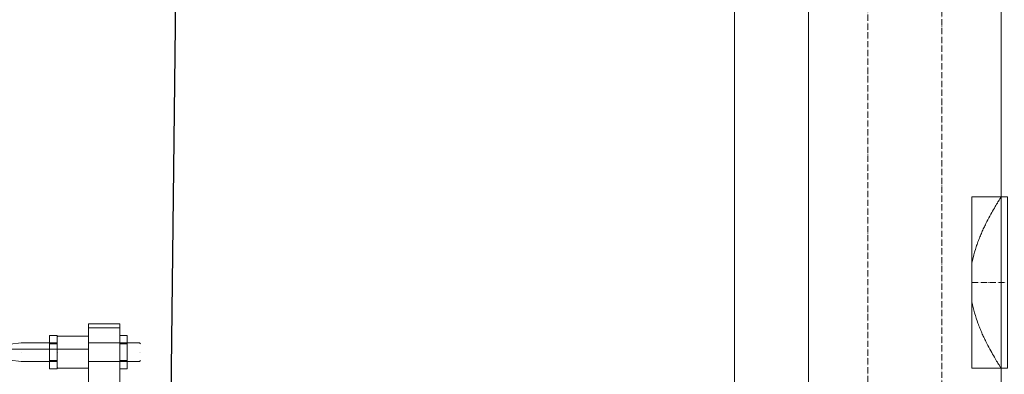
# Model space of a CAD drawing. Header units: metres. Extents: x -54598 to 1827199, y -329446 to -256744.
# Tile 56 of 256: x 15508 to 18652, y -271686 to -270556. Entities that reach past the tile are written whole.
import ezdxf
from ezdxf import colors
from ezdxf.entities.mleader import LeaderData, LeaderLine
from ezdxf.math import Vec2, Vec3

# ---------------------------------------------------------------- set-up
doc = ezdxf.new("R2010")
doc.units = ezdxf.units.M
doc.linetypes.add('ADSK_Осевая', pattern=[14, 10, -2, 0, -2])
for name, color, linetype, lineweight in [('M-EQPM', 7, 'Continuous', 20), ('P-PIPE', 7, 'Continuous', 20), ('P-PIPE-CNTR', 7, 'ADSK_Осевая', 20), ('ТС_труБы', 5, 'Continuous', 60)]:
    doc.layers.add(name, color=color, linetype=linetype, lineweight=lineweight)
doc.styles.add('ISO_1.0', font='isocpeur.ttf')

# ---------------------------------------------------------------- blocks, each defined once
blk = doc.blocks.new('ADSK_СтальСварка_Врезка - Врезка стальная-671491-В_Этаж 01_Сводный')
at = {"layer": 'P-PIPE', "color": 5}
for p, q in [((-46.6, 136.5), (0, 136.5)), ((-46.6, 136.5), (-46.6, -136.5)), ((-46.6, -136.5), (-46.6, 136.5)), ((0, 136.5), (10, 136.5)), ((10, 136.5), (10, -136.5)), ((10, -136.5), (10, 136.5)), ((0, -136.5), (-46.6, -136.5)), ((10, -136.5), (0, -136.5))]:
    blk.add_line(p, q, dxfattribs=at)
blk = doc.blocks.new('fdsafdsf')
at = {"layer": 'M-EQPM'}
for p, q in [((215906.3, 38257.9), (215956.3, 38257.9)), ((215906.3, 38251.9), (215906.3, 38257.9)), ((215951.3, 38251.9), (215906.3, 38251.9)), ((215906.3, 36893.9), (215906.3, 38251.9)), ((215956.3, 38251.9), (215906.3, 38251.9)), ((215956.3, 38251.9), (215951.3, 38251.9)), ((215951.3, 38251.9), (215956.3, 38251.9)), ((215956.3, 38257.9), (215956.3, 38251.9)), ((215956.3, 36893.9), (215956.3, 38251.9)), ((215844.3, 38226.2), (215844.3, 38239.5)), ((215856.3, 38239.5), (215844.3, 38239.5)), ((215844.3, 38226.2), (215844.3, 38239.5)), ((215856.3, 38239.5), (215844.3, 38239.5)), ((215856.3, 38239.5), (215856.3, 38226.2)), ((215856.3, 38239.5), (215856.3, 38226.2)), ((215857.3, 38238.4), (215856.3, 38237.4)), ((215857.3, 38238.4), (215856.3, 38237.4)), ((215906.3, 38238.4), (215857.3, 38238.4)), ((215906.3, 38238.4), (215857.3, 38238.4)), ((215956.3, 38226.2), (215956.3, 38239.5)), ((215968.3, 38239.5), (215956.3, 38239.5)), ((215956.3, 38226.2), (215956.3, 38239.5)), ((215968.3, 38239.5), (215956.3, 38239.5)), ((215968.3, 38239.5), (215968.3, 38226.2)), ((215968.3, 38239.5), (215968.3, 38226.2)), ((215798.6, 38227.9), (215781.2, 38225.6)), ((215798.6, 38227.9), (215781.2, 38225.6)), ((215856.3, 38227.9), (215798.6, 38227.9)), ((215856.3, 38227.9), (215798.6, 38227.9)), ((215844.3, 38199.6), (215844.3, 38226.2)), ((215856.3, 38226.2), (215844.3, 38226.2)), ((215856.3, 38226.2), (215844.3, 38226.2)), ((215844.3, 38199.6), (215844.3, 38226.2)), ((215856.3, 38226.2), (215844.3, 38226.2)), ((215856.3, 38226.2), (215844.3, 38226.2)), ((215856.3, 38226.2), (215856.3, 38199.6)), ((215856.3, 38226.2), (215856.3, 38199.6)), ((215956.9, 38227.9), (215906.3, 38227.9)), ((215956.9, 38227.9), (215906.3, 38227.9)), ((215956.3, 38199.6), (215956.3, 38226.2)), ((215968.3, 38226.2), (215956.3, 38226.2)), ((215968.3, 38226.2), (215956.3, 38226.2)), ((215956.3, 38199.6), (215956.3, 38226.2)), ((215968.3, 38226.2), (215956.3, 38226.2)), ((215968.3, 38226.2), (215956.3, 38226.2)), ((215987.8, 38227.9), (215956.9, 38227.9)), ((215987.8, 38227.9), (215956.9, 38227.9)), ((215968.3, 38226.2), (215968.3, 38199.6)), ((215968.3, 38226.2), (215968.3, 38199.6)), ((215989.3, 38226.4), (215987.8, 38227.9)), ((215989.3, 38226.4), (215987.8, 38227.9)), ((215906.3, 38217.9), (215759.3, 38217.9)), ((215798.6, 38212.9), (215798.6, 38212.9)), ((215798.6, 38212.9), (215798.6, 38212.9)), ((215798.6, 38212.9), (215798.6, 38212.9)), ((215798.6, 38212.9), (215798.6, 38212.9)), ((215856.3, 38212.9), (215856.3, 38212.9)), ((215856.3, 38212.9), (215856.3, 38212.9)), ((215856.3, 38212.9), (215856.3, 38212.9)), ((215856.3, 38212.9), (215856.3, 38212.9)), ((215856.3, 38212.9), (215856.3, 38212.9)), ((215856.3, 38212.9), (215856.3, 38212.9)), ((215856.3, 38212.9), (215856.3, 38212.9)), ((215856.3, 38212.9), (215856.3, 38212.9)), ((215857.3, 38212.9), (215857.3, 38212.9)), ((215857.3, 38212.9), (215857.3, 38212.9)), ((215857.3, 38212.9), (215857.3, 38212.9)), ((215857.3, 38212.9), (215857.3, 38212.9)), ((215906.3, 38212.9), (215906.3, 38212.9)), ((215906.3, 38212.9), (215906.3, 38212.9)), ((215906.3, 38212.9), (215906.3, 38212.9)), ((215906.3, 38212.9), (215906.3, 38212.9)), ((215906.3, 38212.9), (215906.3, 38212.9)), ((215906.3, 38212.9), (215906.3, 38212.9)), ((215906.3, 38212.9), (215906.3, 38212.9)), ((215906.3, 38212.9), (215906.3, 38212.9)), ((215987.8, 38212.9), (215987.8, 38212.9)), ((215987.8, 38212.9), (215987.8, 38212.9)), ((215987.8, 38212.9), (215987.8, 38212.9)), ((215987.8, 38212.9), (215987.8, 38212.9)), ((215989.3, 38212.9), (215989.3, 38212.9)), ((215989.3, 38212.9), (215989.3, 38212.9)), ((215989.3, 38212.9), (215989.3, 38212.9)), ((215989.3, 38212.9), (215989.3, 38212.9)), ((215781.2, 38200.2), (215798.6, 38197.9)), ((215781.2, 38200.2), (215798.6, 38197.9)), ((215798.6, 38197.9), (215856.3, 38197.9)), ((215798.6, 38197.9), (215856.3, 38197.9)), ((215844.3, 38186.3), (215844.3, 38199.6)), ((215844.3, 38199.6), (215856.3, 38199.6)), ((215856.3, 38199.6), (215844.3, 38199.6)), ((215844.3, 38186.3), (215844.3, 38199.6)), ((215844.3, 38199.6), (215856.3, 38199.6)), ((215856.3, 38199.6), (215844.3, 38199.6)), ((215856.3, 38199.6), (215856.3, 38186.3)), ((215856.3, 38199.6), (215856.3, 38186.3)), ((215856.3, 38188.4), (215857.3, 38187.4)), ((215856.3, 38188.4), (215857.3, 38187.4)), ((215906.3, 38197.9), (215956.9, 38197.9)), ((215906.3, 38197.9), (215956.9, 38197.9)), ((215956.3, 38186.3), (215956.3, 38199.6)), ((215956.3, 38199.6), (215968.3, 38199.6)), ((215968.3, 38199.6), (215956.3, 38199.6)), ((215956.3, 38186.3), (215956.3, 38199.6)), ((215956.3, 38199.6), (215968.3, 38199.6)), ((215968.3, 38199.6), (215956.3, 38199.6)), ((215956.9, 38197.9), (215987.8, 38197.9)), ((215956.9, 38197.9), (215987.8, 38197.9)), ((215968.3, 38199.6), (215968.3, 38186.3)), ((215968.3, 38199.6), (215968.3, 38186.3)), ((215987.8, 38197.9), (215989.3, 38199.4)), ((215987.8, 38197.9), (215989.3, 38199.4)), ((215856.3, 38186.3), (215844.3, 38186.3)), ((215856.3, 38186.3), (215844.3, 38186.3)), ((215857.3, 38187.4), (215906.3, 38187.4)), ((215857.3, 38187.4), (215906.3, 38187.4)), ((215968.3, 38186.3), (215956.3, 38186.3)), ((215968.3, 38186.3), (215956.3, 38186.3))]:
    blk.add_line(p, q, dxfattribs=at)
at = {"layer": 'P-PIPE', "color": 5}
for p, q in [((216937.6, 40999), (216937.6, 37141)), ((217363.6, 37141), (217363.6, 40999)), ((217363.6, 38460.3), (217317, 38460.3)), ((217317, 38187.3), (217317, 38460.3)), ((217317, 38187.3), (217363.6, 38187.3))]:
    blk.add_line(p, q, dxfattribs=at)
at = {"layer": 'P-PIPE', "color": 1}
blk.add_line((217056, 40949.6), (217056, 37163.1), dxfattribs=at)
at = {"layer": 'P-PIPE', "color": 5}
for points, knots in [([(217317, 38354.5), (217318.2, 38360.6), (217320.9, 38372.4), (217325.5, 38386.2), (217329.6, 38396.6), (217332.7, 38404.1), (217335.9, 38411.1), (217340.3, 38420), (217345.6, 38430.2), (217351.5, 38440.6), (217356.6, 38449.2), (217360.5, 38455.5), (217363, 38459.4), (217363.6, 38460.3), (217363.6, 38460.3)], [0, 0, 0, 0, 0.1, 0.2, 0.25, 0.3, 0.35, 0.4, 0.5, 0.6, 0.7, 0.8, 0.9, 1, 1, 1, 1]), ([(217317, 38354.5), (217318.2, 38360.6), (217320.2, 38369.5), (217323.7, 38380.7), (217326.5, 38388.8), (217329.6, 38396.6), (217332.7, 38404.1), (217335.9, 38411.1), (217340.3, 38420), (217345.6, 38430.2), (217351.5, 38440.6), (217356.6, 38449.2), (217360.5, 38455.5), (217363, 38459.4), (217363.6, 38460.3), (217363.6, 38460.3)], [-1, -1, -1, -1, -0.9, -0.85, -0.8, -0.75, -0.7, -0.65, -0.6, -0.5, -0.4, -0.3, -0.2, -0.1, 0, 0, 0, 0]), ([(217317, 38293.1), (217318.2, 38287), (217320.2, 38278.1), (217323.7, 38266.9), (217326.5, 38258.8), (217329.6, 38251), (217332.7, 38243.5), (217335.9, 38236.5), (217340.3, 38227.6), (217345.6, 38217.4), (217351.5, 38207), (217356.6, 38198.4), (217360.5, 38192.1), (217363, 38188.2), (217363.6, 38187.3), (217363.6, 38187.3)], [-1, -1, -1, -1, -0.9, -0.85, -0.8, -0.75, -0.7, -0.65, -0.6, -0.5, -0.4, -0.3, -0.2, -0.1, 0, 0, 0, 0]), ([(217317, 38293.1), (217318.2, 38287), (217320.9, 38275.2), (217325.5, 38261.4), (217329.6, 38251), (217332.7, 38243.5), (217335.9, 38236.5), (217340.3, 38227.6), (217345.6, 38217.4), (217351.5, 38207), (217356.6, 38198.4), (217360.5, 38192.1), (217363, 38188.2), (217363.6, 38187.3), (217363.6, 38187.3)], [0, 0, 0, 0, 0.1, 0.2, 0.25, 0.3, 0.35, 0.4, 0.5, 0.6, 0.7, 0.8, 0.9, 1, 1, 1, 1])]:
    blk.add_open_spline(points, degree=3, knots=knots, dxfattribs=at)
at = {"layer": 'P-PIPE-CNTR', "color": 5}
for p, q in [((217150.6, 40999), (217150.6, 37141)), ((217150.6, 40999), (217150.6, 37141)), ((217317, 38323.8), (217373.6, 38323.8))]:
    blk.add_line(p, q, dxfattribs=at)
at = {"layer": 'P-PIPE-CNTR', "color": 1}
blk.add_line((217269, 40949.6), (217269, 37163.1), dxfattribs=at)
blk.add_line((217269, 40949.6), (217269, 37163.1), dxfattribs=at)
at = {"layer": 'P-PIPE', "color": 5, "extrusion": (0, 0, -1), "rotation": 180}
blk.add_blockref('ADSK_СтальСварка_Врезка - Врезка стальная-671491-В_Этаж 01_Сводный', (-217363.6, 38323.8), dxfattribs=at)
blk = doc.blocks.new('_None')

msp = doc.modelspace()

# ---------------------------------------------------------------- block references
at = {"color": 5, "lineweight": 30, "xscale": 2, "yscale": 2, "zscale": 2}
msp.add_blockref('fdsafdsf', (-416084.8, -348041.5), dxfattribs=at)

# ---------------------------------------------------------------- next in the draw order: leaders
at = {"layer": 'ТС_труБы', "color": 5, "linetype": 'Continuous', "lineweight": 5}
ml = msp.add_multileader_mtext('Standard', dxfattribs=at)
ml.set_content('{\\fArial|b0|i0|c204|p34;\\C0;НАСОС ЦИРКУЛЯЦИИ /НАСОС СЕТЕВОЙ/ ГВС N=\\fArial|b0|i0|c0|p34;1.5\\fArial|b0|i0|c204|p34; КВТ}', color=250, style='ISO_1.0')
ml.set_leader_properties(color=250)
ml.set_arrow_properties(name='NONE')
ml.build(insert=Vec2(0, 0))
ml.multileader.update_dxf_attribs({"text_left_attachment_type": 6, "text_right_attachment_type": 6, "dogleg_length": 86.4, "arrow_head_size": 200})
ctx = ml.context
ctx.base_point, ctx.char_height, ctx.arrow_head_size, ctx.landing_gap_size, ctx.plane_origin = Vec3(16704.4, -263297.4), 500, 200, 200, Vec3(22863, -262204.9)
ctx.left_attachment, ctx.right_attachment, ctx.text_align_type = 6, 6, 1
notes = []
notes.append((ctx, [(1, (1, 1, 0), (16618, -263297.4), (1, 0), 86.4, [(2, [(15983.6, -272447.4), (16057.3, -266318.7)], 0, [])])]))
ctx.mtext.insert, ctx.mtext.width, ctx.mtext.alignment, ctx.mtext.flow_direction = Vec3(22085.7, -262697.4), 10718.881, 2, 5
ctx.mtext.has_bg_fill, ctx.mtext.bg_color, ctx.mtext.bg_scale_factor, ctx.mtext.bg_transparency, ctx.mtext.use_window_bg_color = 1, -1073741824, 1, 0, 1
for ctx, leaders in notes:
    for number, flags, end, landing, length, lines in leaders:
        leader = LeaderData()
        leader.index, (leader.has_last_leader_line, leader.has_dogleg_vector, leader.attachment_direction) = number, flags
        leader.last_leader_point, leader.dogleg_vector, leader.dogleg_length = Vec3(end), Vec3(landing), length
        for number, points, colour, breaks in lines:
            line = LeaderLine()
            line.index, line.vertices, line.color, line.breaks = number, Vec3.list(points), colors.encode_raw_color(colour), breaks
            leader.lines.append(line)
        ctx.leaders.append(leader)

doc.saveas('drawing.dxf')
